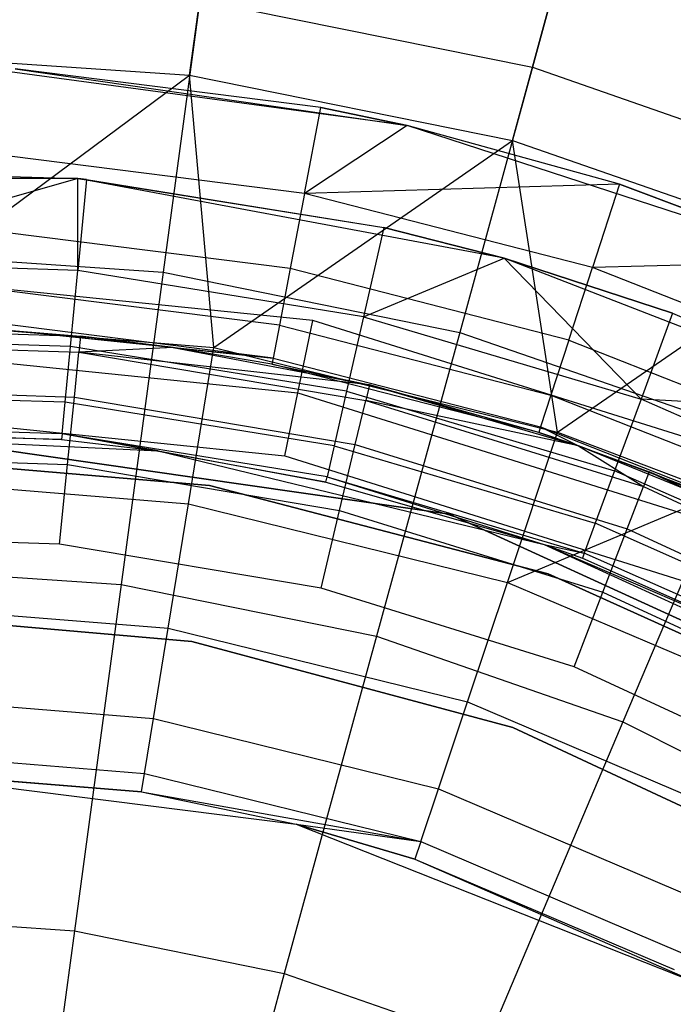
# Model space of a CAD drawing. Extents: x 5.4 to 34.8, y -14.7 to 14.7.
# Tile 157 of 251: x 20.274 to 20.9, y 1.45 to 2.392. Entities that reach past the tile are written whole.
import ezdxf

# ---------------------------------------------------------------- set-up
doc = ezdxf.new("R2010")
doc.units = 0
doc.header["$LTSCALE"] = 2.54
doc.layers.get('0').update_dxf_attribs({"color": 13, "linetype": 'CONTINUOUS'})

# ---------------------------------------------------------------- blocks, each defined once
blk = doc.blocks.new('BOHO_S_PM_7777_STL')
at = {"color": 0}
for p, q in [((20.82278, 2.5585, 15.27371), (20.76481, 2.34688, 14.94092)), ((20.82278, 2.5585, 15.27371), (20.76481, 2.34688, 14.94092)), ((20.43657, 2.33952, 18.92736), (20.46542, 2.55406, 18.53365)), ((20.43657, 2.33952, 18.92736), (20.46542, 2.55406, 18.53365)), ((20.74559, 2.27671, 18.92736), (20.80278, 2.48549, 18.53365)), ((20.74559, 2.27671, 18.92736), (20.80278, 2.48549, 18.53365)), ((20.44626, 2.41162, 14.94092), (20.41121, 2.15093, 14.64142)), ((20.44626, 2.41162, 14.94092), (20.41121, 2.15093, 14.64142)), ((20.44626, 2.41162, 14.94092), (20.76481, 2.34688, 14.94092)), ((20.44626, 2.41162, 14.94092), (20.76481, 2.34688, 14.94092)), ((20.12193, 2.36059, 18.92736), (20.43657, 2.33952, 18.92736)), ((20.12193, 2.36059, 18.92736), (20.43657, 2.33952, 18.92736)), ((20.64486, 2.29108, 21.65593), (20.22737, 2.34763, 21.65593)), ((20.64486, 2.29108, 21.65593), (20.22737, 2.34763, 21.65593)), ((20.76481, 2.34688, 14.94092), (20.69532, 2.09318, 14.64142)), ((20.76481, 2.34688, 14.94092), (20.69532, 2.09318, 14.64142)), ((20.76481, 2.34688, 14.94092), (21.07188, 2.24025, 14.94092)), ((20.76481, 2.34688, 14.94092), (21.07188, 2.24025, 14.94092)), ((20.12193, 2.10602, 19.29758), (20.43657, 2.33952, 18.92736)), ((20.12193, 2.10602, 19.29758), (20.43657, 2.33952, 18.92736)), ((20.56228, 2.30837, 21.75593), (20.26949, 2.34536, 21.75593)), ((20.26949, 2.34536, 21.75593), (20.64486, 2.29108, 21.65593)), ((20.26949, 2.34536, 21.75593), (20.64486, 2.29108, 21.65593)), ((20.56228, 2.30837, 21.75593), (20.26949, 2.34536, 21.75593)), ((20.43657, 2.33952, 18.92736), (20.74559, 2.27671, 18.92736)), ((20.45976, 2.07875, 19.29758), (20.43657, 2.33952, 18.92736)), ((20.45976, 2.07875, 19.29758), (20.43657, 2.33952, 18.92736)), ((20.43657, 2.33952, 18.92736), (20.74559, 2.27671, 18.92736)), ((20.54659, 2.2261, 21.77711), (20.56228, 2.30837, 21.75593)), ((20.54659, 2.2261, 21.77711), (20.56228, 2.30837, 21.75593)), ((20.64486, 2.29108, 21.75593), (20.56228, 2.30837, 21.75593)), ((20.56228, 2.30837, 21.75593), (20.64486, 2.29108, 21.65593)), ((20.64486, 2.29108, 21.75593), (20.56228, 2.30837, 21.75593)), ((20.56228, 2.30837, 21.75593), (20.64486, 2.29108, 21.65593)), ((20.64486, 2.29108, 21.75593), (20.54659, 2.2261, 21.77711)), ((20.64486, 2.29108, 21.75593), (20.54659, 2.2261, 21.77711)), ((20.84812, 2.23498, 21.75593), (20.64486, 2.29108, 21.75593)), ((20.64486, 2.29108, 21.75593), (20.64486, 2.29108, 21.65593)), ((20.64486, 2.29108, 21.75593), (20.64486, 2.29108, 21.65593)), ((20.84812, 2.23498, 21.75593), (20.64486, 2.29108, 21.75593)), ((20.84812, 2.23498, 21.75593), (20.64486, 2.29108, 21.65593)), ((20.84812, 2.23498, 21.75593), (20.64486, 2.29108, 21.65593)), ((21.04554, 2.16089, 21.65593), (20.64486, 2.29108, 21.65593)), ((21.04554, 2.16089, 21.65593), (20.64486, 2.29108, 21.65593)), ((20.45976, 2.07875, 19.29758), (20.74559, 2.27671, 18.92736)), ((20.45976, 2.07875, 19.29758), (20.74559, 2.27671, 18.92736)), ((20.74559, 2.27671, 18.92736), (21.04348, 2.17327, 18.92736)), ((20.78884, 1.99764, 19.29758), (20.74559, 2.27671, 18.92736)), ((20.78884, 1.99764, 19.29758), (20.74559, 2.27671, 18.92736)), ((20.74559, 2.27671, 18.92736), (21.04348, 2.17327, 18.92736)), ((20.54659, 2.2261, 21.77711), (20.26423, 2.26177, 21.77711)), ((20.54659, 2.2261, 21.77711), (20.26423, 2.26177, 21.77711)), ((20.04982, 2.24884, 21.67617), (20.32954, 2.2404, 21.67617)), ((20.04982, 2.24884, 21.67617), (20.32954, 2.2404, 21.67617)), ((20.04982, 2.24884, 21.67617), (20.32954, 2.2404, 21.65593)), ((20.04982, 2.24884, 21.67617), (20.32954, 2.2404, 21.65593)), ((20.32954, 2.2404, 21.65593), (19.91433, 2.2404, 21.65593)), ((20.32954, 2.2404, 21.65593), (19.91433, 2.2404, 21.65593)), ((20.32954, 2.2404, 21.67617), (20.05262, 2.16129, 21.72064)), ((20.32954, 2.2404, 21.67617), (20.05262, 2.16129, 21.72064)), ((20.73768, 2.16411, 21.65593), (20.32954, 2.2404, 21.65593)), ((20.32954, 2.2404, 21.67617), (20.33799, 2.2396, 21.67617)), ((20.32957, 2.15241, 21.72064), (20.32954, 2.2404, 21.67617)), ((20.32957, 2.15241, 21.72064), (20.32954, 2.2404, 21.67617)), ((20.33799, 2.2396, 21.67617), (20.32954, 2.2404, 21.65593)), ((20.32954, 2.2404, 21.65593), (20.62261, 2.19359, 21.67617)), ((20.32954, 2.2404, 21.65593), (20.62261, 2.19359, 21.67617)), ((20.73768, 2.16411, 21.65593), (20.32954, 2.2404, 21.65593)), ((20.32954, 2.2404, 21.67617), (20.33799, 2.2396, 21.67617)), ((20.32954, 2.2404, 21.67617), (20.32954, 2.2404, 21.65593)), ((20.33799, 2.2396, 21.67617), (20.32954, 2.2404, 21.65593)), ((20.32954, 2.2404, 21.67617), (20.32954, 2.2404, 21.65593)), ((20.33799, 2.2396, 21.67617), (20.32957, 2.15241, 21.72064)), ((20.33799, 2.2396, 21.67617), (20.32957, 2.15241, 21.72064)), ((20.33799, 2.2396, 21.67617), (20.62261, 2.19359, 21.67617)), ((20.33799, 2.2396, 21.67617), (20.62261, 2.19359, 21.67617)), ((20.84812, 2.23498, 21.75593), (20.54659, 2.2261, 21.77711)), ((20.84812, 2.23498, 21.75593), (20.54659, 2.2261, 21.77711)), ((20.84812, 2.23498, 21.75593), (20.82224, 2.15533, 21.77711)), ((20.84812, 2.23498, 21.75593), (20.82224, 2.15533, 21.77711)), ((21.04554, 2.16089, 21.75593), (20.84812, 2.23498, 21.75593)), ((20.84812, 2.23498, 21.75593), (21.04554, 2.16089, 21.65593)), ((21.04554, 2.16089, 21.75593), (20.84812, 2.23498, 21.75593)), ((20.84812, 2.23498, 21.75593), (21.04554, 2.16089, 21.65593)), ((20.54659, 2.2261, 21.77711), (20.53289, 2.15429, 21.82314)), ((20.54659, 2.2261, 21.77711), (20.53289, 2.15429, 21.82314)), ((20.82224, 2.15533, 21.77711), (20.54659, 2.2261, 21.77711)), ((20.82224, 2.15533, 21.77711), (20.54659, 2.2261, 21.77711)), ((20.53289, 2.15429, 21.82314), (20.25964, 2.18881, 21.82314)), ((20.53289, 2.15429, 21.82314), (20.25964, 2.18881, 21.82314)), ((20.62261, 2.19359, 21.67617), (20.60311, 2.10818, 21.72064)), ((20.62261, 2.19359, 21.67617), (20.60311, 2.10818, 21.72064)), ((20.62261, 2.19359, 21.67617), (20.73768, 2.16411, 21.67617)), ((20.73768, 2.16411, 21.65593), (20.62261, 2.19359, 21.67617)), ((20.73768, 2.16411, 21.65593), (20.62261, 2.19359, 21.67617)), ((20.62261, 2.19359, 21.67617), (20.73768, 2.16411, 21.67617)), ((20.12193, 2.1703, 14.64142), (20.41121, 2.15093, 14.64142)), ((20.12193, 2.1703, 14.64142), (20.41121, 2.15093, 14.64142)), ((20.78884, 1.99764, 19.29758), (21.04348, 2.17327, 18.92736)), ((20.78884, 1.99764, 19.29758), (21.04348, 2.17327, 18.92736)), ((20.32957, 2.15241, 21.72064), (20.05262, 2.16129, 21.72064)), ((20.32957, 2.15241, 21.72064), (20.05262, 2.16129, 21.72064)), ((20.60311, 2.10818, 21.72064), (20.73768, 2.16411, 21.67617)), ((20.60311, 2.10818, 21.72064), (20.73768, 2.16411, 21.67617)), ((21.12484, 2.01412, 21.65593), (20.73768, 2.16411, 21.65593)), ((20.73768, 2.16411, 21.67617), (20.89901, 2.11155, 21.67617)), ((20.86875, 2.02934, 21.72064), (20.73768, 2.16411, 21.67617)), ((20.86875, 2.02934, 21.72064), (20.73768, 2.16411, 21.67617)), ((20.89901, 2.11155, 21.67617), (20.73768, 2.16411, 21.65593)), ((21.12484, 2.01412, 21.65593), (20.73768, 2.16411, 21.65593)), ((20.73768, 2.16411, 21.65593), (20.73768, 2.16411, 21.67617)), ((20.73768, 2.16411, 21.65593), (20.73768, 2.16411, 21.67617)), ((20.89901, 2.11155, 21.67617), (20.73768, 2.16411, 21.65593)), ((20.73768, 2.16411, 21.67617), (20.89901, 2.11155, 21.67617)), ((21.04554, 2.16089, 21.75593), (20.82224, 2.15533, 21.77711)), ((21.04554, 2.16089, 21.75593), (20.82224, 2.15533, 21.77711)), ((20.32255, 2.07965, 21.78628), (20.32957, 2.15241, 21.72064)), ((20.32255, 2.07965, 21.78628), (20.32957, 2.15241, 21.72064)), ((20.60311, 2.10818, 21.72064), (20.32957, 2.15241, 21.72064)), ((20.60311, 2.10818, 21.72064), (20.32957, 2.15241, 21.72064)), ((20.41121, 2.15093, 14.64142), (20.371, 1.85195, 14.38088)), ((20.41121, 2.15093, 14.64142), (20.371, 1.85195, 14.38088)), ((20.41121, 2.15093, 14.64142), (20.69532, 2.09318, 14.64142)), ((20.41121, 2.15093, 14.64142), (20.69532, 2.09318, 14.64142)), ((20.53289, 2.15429, 21.82314), (20.52252, 2.09996, 21.88951)), ((20.53289, 2.15429, 21.82314), (20.52252, 2.09996, 21.88951)), ((20.79965, 2.08579, 21.82314), (20.53289, 2.15429, 21.82314)), ((20.79965, 2.08579, 21.82314), (20.53289, 2.15429, 21.82314)), ((20.79965, 2.08579, 21.82314), (20.82224, 2.15533, 21.77711)), ((20.79965, 2.08579, 21.82314), (20.82224, 2.15533, 21.77711)), ((21.08685, 2.05056, 21.77711), (20.82224, 2.15533, 21.77711)), ((21.08685, 2.05056, 21.77711), (20.82224, 2.15533, 21.77711)), ((20.55444, 2.10459, 21.22941), (20.12193, 2.14857, 21.22941)), ((20.55444, 2.10459, 21.22941), (20.12193, 2.14857, 21.22941)), ((20.52252, 2.09996, 21.88951), (20.25617, 2.13361, 21.88951)), ((20.52252, 2.09996, 21.88951), (20.25617, 2.13361, 21.88951)), ((20.89901, 2.11155, 21.67617), (20.86875, 2.02934, 21.72064)), ((20.89901, 2.11155, 21.67617), (20.86875, 2.02934, 21.72064)), ((20.89901, 2.11155, 21.67617), (21.12484, 2.01412, 21.67617)), ((20.89901, 2.11155, 21.67617), (21.12484, 2.01412, 21.67617)), ((20.89901, 2.11155, 21.67617), (21.12484, 2.01412, 21.65593)), ((20.89901, 2.11155, 21.67617), (21.12484, 2.01412, 21.65593)), ((20.12193, 2.10602, 19.29758), (20.45976, 2.07875, 19.29758)), ((20.12193, 2.10602, 19.29758), (20.45976, 2.07875, 19.29758)), ((20.5402, 2.03533, 21.21649), (20.55444, 2.10459, 21.22941)), ((20.5402, 2.03533, 21.21649), (20.55444, 2.10459, 21.22941)), ((20.96924, 1.97445, 21.22941), (20.55444, 2.10459, 21.22941)), ((20.96924, 1.97445, 21.22941), (20.55444, 2.10459, 21.22941)), ((20.60311, 2.10818, 21.72064), (20.58685, 2.03692, 21.78628)), ((20.60311, 2.10818, 21.72064), (20.58685, 2.03692, 21.78628)), ((20.60311, 2.10818, 21.72064), (20.86875, 2.02934, 21.72064)), ((20.60311, 2.10818, 21.72064), (20.86875, 2.02934, 21.72064)), ((20.05176, 2.09883, 26.05593), (20.33214, 2.08945, 26.05593)), ((20.05176, 2.09883, 26.05593), (20.33214, 2.08945, 26.05593)), ((20.42079, 2.07862, 22.05593), (20.25379, 2.09586, 22.05593)), ((20.25379, 2.09586, 22.05593), (20.33214, 2.08945, 26.05593)), ((20.25379, 2.09586, 22.05593), (20.33214, 2.08945, 26.05593)), ((20.42079, 2.07862, 22.05593), (20.25379, 2.09586, 22.05593)), ((20.51651, 2.06844, 21.96973), (20.25379, 2.09586, 22.05593)), ((20.51651, 2.06844, 21.96973), (20.25379, 2.09586, 22.05593)), ((20.51651, 2.06844, 21.96973), (20.25415, 2.10158, 21.96973)), ((20.51651, 2.06844, 21.96973), (20.25415, 2.10158, 21.96973)), ((20.52252, 2.09996, 21.88951), (20.51651, 2.06844, 21.96973)), ((20.52252, 2.09996, 21.88951), (20.51651, 2.06844, 21.96973)), ((20.52252, 2.09996, 21.88951), (20.78256, 2.03319, 21.88951)), ((20.52252, 2.09996, 21.88951), (20.78256, 2.03319, 21.88951)), ((20.69532, 2.09318, 14.64142), (20.61561, 1.80223, 14.38088)), ((20.69532, 2.09318, 14.64142), (20.61561, 1.80223, 14.38088)), ((20.69532, 2.09318, 14.64142), (20.96919, 1.99808, 14.64142)), ((20.69532, 2.09318, 14.64142), (20.96919, 1.99808, 14.64142)), ((20.05227, 2.08361, 26.13246), (20.33061, 2.07431, 26.13246)), ((20.05227, 2.08361, 26.13246), (20.33061, 2.07431, 26.13246)), ((20.32255, 2.07965, 21.78628), (20.05497, 2.08823, 21.78628)), ((20.32255, 2.07965, 21.78628), (20.05497, 2.08823, 21.78628)), ((20.33214, 2.08945, 26.05593), (20.33061, 2.07431, 26.13246)), ((20.33214, 2.08945, 26.05593), (20.33061, 2.07431, 26.13246)), ((20.42079, 2.07862, 22.05593), (20.33214, 2.08945, 26.05593)), ((20.33214, 2.08945, 26.05593), (20.42079, 2.07862, 26.05593)), ((20.42079, 2.07862, 22.05593), (20.33214, 2.08945, 26.05593)), ((20.33214, 2.08945, 26.05593), (20.42079, 2.07862, 26.05593)), ((20.79965, 2.08579, 21.82314), (20.78256, 2.03319, 21.88951)), ((20.79965, 2.08579, 21.82314), (20.78256, 2.03319, 21.88951)), ((20.79965, 2.08579, 21.82314), (21.05573, 1.98441, 21.82314)), ((20.79965, 2.08579, 21.82314), (21.05573, 1.98441, 21.82314)), ((20.12193, 2.07786, 21.21649), (20.5402, 2.03533, 21.21649)), ((20.12193, 2.07786, 21.21649), (20.5402, 2.03533, 21.21649)), ((20.31741, 2.02629, 21.86861), (20.32255, 2.07965, 21.78628)), ((20.31741, 2.02629, 21.86861), (20.32255, 2.07965, 21.78628)), ((20.58685, 2.03692, 21.78628), (20.32255, 2.07965, 21.78628)), ((20.58685, 2.03692, 21.78628), (20.32255, 2.07965, 21.78628)), ((20.32627, 2.03117, 26.19735), (20.33061, 2.07431, 26.13246)), ((20.32627, 2.03117, 26.19735), (20.33061, 2.07431, 26.13246)), ((20.42079, 2.07862, 26.05593), (20.33061, 2.07431, 26.13246)), ((20.42079, 2.07862, 26.05593), (20.33061, 2.07431, 26.13246)), ((20.60876, 2.04279, 26.05593), (20.33061, 2.07431, 26.13246)), ((20.33061, 2.07431, 26.13246), (20.60523, 2.02798, 26.13246)), ((20.60876, 2.04279, 26.05593), (20.33061, 2.07431, 26.13246)), ((20.33061, 2.07431, 26.13246), (20.60523, 2.02798, 26.13246)), ((20.51543, 2.0628, 22.05593), (20.42079, 2.07862, 26.05593)), ((20.42079, 2.07862, 26.05593), (20.60876, 2.04279, 26.05593)), ((20.51543, 2.0628, 22.05593), (20.42079, 2.07862, 26.05593)), ((20.51543, 2.0628, 22.05593), (20.42079, 2.07862, 22.05593)), ((20.42079, 2.07862, 22.05593), (20.42079, 2.07862, 26.05593)), ((20.42079, 2.07862, 22.05593), (20.42079, 2.07862, 26.05593)), ((20.42079, 2.07862, 22.05593), (20.51651, 2.06844, 21.96973)), ((20.42079, 2.07862, 22.05593), (20.51651, 2.06844, 21.96973)), ((20.51543, 2.0628, 22.05593), (20.42079, 2.07862, 22.05593)), ((20.42079, 2.07862, 26.05593), (20.60876, 2.04279, 26.05593)), ((20.43544, 1.92911, 19.52549), (20.45976, 2.07875, 19.29758)), ((20.43544, 1.92911, 19.52549), (20.45976, 2.07875, 19.29758)), ((20.45976, 2.07875, 19.29758), (20.78884, 1.99764, 19.29758)), ((20.45976, 2.07875, 19.29758), (20.78884, 1.99764, 19.29758)), ((20.51651, 2.06844, 21.96973), (20.51543, 2.0628, 22.05593)), ((20.51651, 2.06844, 21.96973), (20.51543, 2.0628, 22.05593)), ((20.51651, 2.06844, 21.96973), (20.77264, 2.00267, 21.96973)), ((20.51651, 2.06844, 21.96973), (20.77264, 2.00267, 21.96973)), ((20.77087, 1.99722, 22.05593), (20.51543, 2.0628, 22.05593)), ((20.51543, 2.0628, 22.05593), (20.60876, 2.04279, 26.05593)), ((20.51543, 2.0628, 22.05593), (20.60876, 2.04279, 26.05593)), ((20.77087, 1.99722, 22.05593), (20.51543, 2.0628, 22.05593)), ((20.05372, 2.04028, 26.19735), (20.32627, 2.03117, 26.19735)), ((20.05372, 2.04028, 26.19735), (20.32627, 2.03117, 26.19735)), ((20.58685, 2.03692, 21.78628), (20.57492, 1.98465, 21.86861)), ((20.58685, 2.03692, 21.78628), (20.57492, 1.98465, 21.86861)), ((20.58685, 2.03692, 21.78628), (20.8435, 1.96074, 21.78628)), ((20.58685, 2.03692, 21.78628), (20.8435, 1.96074, 21.78628)), ((20.60876, 2.04279, 26.05593), (20.60523, 2.02798, 26.13246)), ((20.60876, 2.04279, 26.05593), (20.60523, 2.02798, 26.13246)), ((20.77087, 1.99722, 22.05593), (20.60876, 2.04279, 26.05593)), ((20.60876, 2.04279, 26.05593), (20.80878, 1.9845, 26.05593)), ((20.77087, 1.99722, 22.05593), (20.60876, 2.04279, 26.05593)), ((20.60876, 2.04279, 26.05593), (20.80878, 1.9845, 26.05593)), ((20.31741, 2.02629, 21.86861), (20.05669, 2.03465, 21.86861)), ((20.31741, 2.02629, 21.86861), (20.05669, 2.03465, 21.86861)), ((20.31978, 1.96661, 26.2407), (20.32627, 2.03117, 26.19735)), ((20.31978, 1.96661, 26.2407), (20.32627, 2.03117, 26.19735)), ((20.32627, 2.03117, 26.19735), (20.59518, 1.98581, 26.19735)), ((20.32627, 2.03117, 26.19735), (20.59518, 1.98581, 26.19735)), ((20.52781, 1.97501, 21.17941), (20.5402, 2.03533, 21.21649)), ((20.52781, 1.97501, 21.17941), (20.5402, 2.03533, 21.21649)), ((20.5402, 2.03533, 21.21649), (20.94135, 1.90947, 21.21649)), ((20.5402, 2.03533, 21.21649), (20.94135, 1.90947, 21.21649)), ((20.59518, 1.98581, 26.19735), (20.60523, 2.02798, 26.13246)), ((20.59518, 1.98581, 26.19735), (20.60523, 2.02798, 26.13246)), ((20.80878, 1.9845, 26.05593), (20.60523, 2.02798, 26.13246)), ((20.60523, 2.02798, 26.13246), (20.87122, 1.94547, 26.13246)), ((20.80878, 1.9845, 26.05593), (20.60523, 2.02798, 26.13246)), ((20.60523, 2.02798, 26.13246), (20.87122, 1.94547, 26.13246)), ((20.78256, 2.03319, 21.88951), (20.77264, 2.00267, 21.96973)), ((20.78256, 2.03319, 21.88951), (20.77264, 2.00267, 21.96973)), ((20.78256, 2.03319, 21.88951), (21.03217, 1.93436, 21.88951)), ((20.78256, 2.03319, 21.88951), (21.03217, 1.93436, 21.88951)), ((20.86875, 2.02934, 21.72064), (20.8435, 1.96074, 21.78628)), ((20.86875, 2.02934, 21.72064), (20.8435, 1.96074, 21.78628)), ((21.12484, 2.01412, 21.67617), (20.86875, 2.02934, 21.72064)), ((21.12484, 2.01412, 21.67617), (20.86875, 2.02934, 21.72064)), ((21.12213, 1.91718, 21.72064), (20.86875, 2.02934, 21.72064)), ((21.12213, 1.91718, 21.72064), (20.86875, 2.02934, 21.72064)), ((20.31448, 1.99597, 21.96201), (20.31741, 2.02629, 21.86861)), ((20.31448, 1.99597, 21.96201), (20.31741, 2.02629, 21.86861)), ((20.57492, 1.98465, 21.86861), (20.31741, 2.02629, 21.86861)), ((20.57492, 1.98465, 21.86861), (20.31741, 2.02629, 21.86861)), ((20.12193, 2.01628, 21.17941), (20.52781, 1.97501, 21.17941)), ((20.12193, 2.01628, 21.17941), (20.52781, 1.97501, 21.17941)), ((20.31448, 1.99597, 21.96201), (20.05766, 2.0042, 21.96201)), ((20.31448, 1.99597, 21.96201), (20.05766, 2.0042, 21.96201)), ((20.05783, 1.99897, 22.06011), (20.31398, 1.99076, 22.06011)), ((20.05783, 1.99897, 22.06011), (20.31398, 1.99076, 22.06011)), ((20.12193, 2, 21.42627), (20.6854, 1.91899, 21.42627)), ((20.6854, 1.91899, 21.17941), (20.12193, 2, 21.17941)), ((20.12193, 2, 21.42627), (20.6854, 1.91899, 21.42627)), ((20.6854, 1.91899, 21.17941), (20.12193, 2, 21.17941)), ((20.77264, 2.00267, 21.96973), (20.77087, 1.99722, 22.05593)), ((20.77264, 2.00267, 21.96973), (20.77087, 1.99722, 22.05593)), ((20.77264, 2.00267, 21.96973), (21.01851, 1.90533, 21.96973)), ((20.77264, 2.00267, 21.96973), (21.01851, 1.90533, 21.96973)), ((20.77264, 2.00267, 21.96973), (20.80878, 1.9845, 22.05593)), ((20.77264, 2.00267, 21.96973), (20.80878, 1.9845, 22.05593)), ((20.02677, 1.99773, 26.15593), (20.40656, 1.97964, 26.15593)), ((20.31398, 1.99076, 22.06011), (20.02677, 1.99773, 26.15593)), ((20.31398, 1.99076, 22.06011), (20.02677, 1.99773, 26.15593)), ((20.02677, 1.99773, 26.15593), (20.40656, 1.97964, 26.15593)), ((20.31448, 1.99597, 21.96201), (20.31398, 1.99076, 22.06011)), ((20.31448, 1.99597, 21.96201), (20.31398, 1.99076, 22.06011)), ((20.31398, 1.99076, 22.06011), (20.40656, 1.97964, 26.15593)), ((20.31398, 1.99076, 22.06011), (20.40656, 1.97964, 26.15593)), ((20.31398, 1.99076, 22.06011), (20.40656, 1.97964, 22.06011)), ((20.31398, 1.99076, 22.06011), (20.40656, 1.97964, 22.06011)), ((20.56814, 1.95496, 21.96201), (20.31448, 1.99597, 21.96201)), ((20.56698, 1.94986, 22.06011), (20.31448, 1.99597, 21.96201)), ((20.56814, 1.95496, 21.96201), (20.31448, 1.99597, 21.96201)), ((20.56698, 1.94986, 22.06011), (20.31448, 1.99597, 21.96201)), ((20.40656, 1.97964, 22.06011), (20.31448, 1.99597, 21.96201)), ((20.40656, 1.97964, 22.06011), (20.31448, 1.99597, 21.96201)), ((20.74083, 1.85384, 19.52549), (20.78884, 1.99764, 19.29758)), ((20.74083, 1.85384, 19.52549), (20.78884, 1.99764, 19.29758)), ((20.80878, 1.9845, 22.05593), (20.77087, 1.99722, 22.05593)), ((20.77087, 1.99722, 22.05593), (20.80878, 1.9845, 26.05593)), ((20.77087, 1.99722, 22.05593), (20.80878, 1.9845, 26.05593)), ((20.80878, 1.9845, 22.05593), (20.77087, 1.99722, 22.05593)), ((20.78884, 1.99764, 19.29758), (20.9441, 1.93891, 19.29758)), ((20.78884, 1.99764, 19.29758), (20.9441, 1.93891, 19.29758)), ((20.96919, 1.99808, 14.64142), (20.85142, 1.72035, 14.38088)), ((20.96919, 1.99808, 14.64142), (20.85142, 1.72035, 14.38088)), ((20.40656, 1.97964, 26.15593), (20.77607, 1.89, 26.15593)), ((20.40656, 1.97964, 26.15593), (20.56698, 1.94986, 22.06011)), ((20.40656, 1.97964, 26.15593), (20.77607, 1.89, 26.15593)), ((20.40656, 1.97964, 22.06011), (20.40656, 1.97964, 26.15593)), ((20.40656, 1.97964, 22.06011), (20.40656, 1.97964, 26.15593)), ((20.40656, 1.97964, 22.06011), (20.56698, 1.94986, 22.06011)), ((20.40656, 1.97964, 26.15593), (20.56698, 1.94986, 22.06011)), ((20.40656, 1.97964, 22.06011), (20.56698, 1.94986, 22.06011)), ((20.57492, 1.98465, 21.86861), (20.56814, 1.95496, 21.96201)), ((20.57492, 1.98465, 21.86861), (20.56814, 1.95496, 21.96201)), ((20.57492, 1.98465, 21.86861), (20.82499, 1.91043, 21.86861)), ((20.57492, 1.98465, 21.86861), (20.82499, 1.91043, 21.86861)), ((20.58013, 1.92269, 26.2407), (20.59518, 1.98581, 26.19735)), ((20.58013, 1.92269, 26.2407), (20.59518, 1.98581, 26.19735)), ((20.59518, 1.98581, 26.19735), (20.85564, 1.90501, 26.19735)), ((20.59518, 1.98581, 26.19735), (20.85564, 1.90501, 26.19735)), ((21.01607, 1.90014, 22.05593), (20.80878, 1.9845, 22.05593)), ((20.80878, 1.9845, 22.05593), (20.87669, 1.95968, 26.05593)), ((20.80878, 1.9845, 22.05593), (20.87669, 1.95968, 26.05593)), ((20.80878, 1.9845, 22.05593), (20.80878, 1.9845, 26.05593)), ((20.80878, 1.9845, 26.05593), (20.87669, 1.95968, 26.05593)), ((20.80878, 1.9845, 22.05593), (20.80878, 1.9845, 26.05593)), ((21.01851, 1.90533, 21.96973), (20.80878, 1.9845, 22.05593)), ((21.01607, 1.90014, 22.05593), (20.80878, 1.9845, 22.05593)), ((21.01851, 1.90533, 21.96973), (20.80878, 1.9845, 22.05593)), ((20.80878, 1.9845, 26.05593), (20.87669, 1.95968, 26.05593)), ((20.80878, 1.9845, 26.05593), (20.87122, 1.94547, 26.13246)), ((20.80878, 1.9845, 26.05593), (20.87122, 1.94547, 26.13246)), ((20.05589, 1.97543, 26.2407), (20.31978, 1.96661, 26.2407)), ((20.05589, 1.97543, 26.2407), (20.31978, 1.96661, 26.2407)), ((20.45571, 1.94659, 22.49016), (20.12193, 1.975, 22.49016)), ((20.12193, 1.975, 20.29016), (20.45571, 1.94659, 20.29016)), ((20.45571, 1.94659, 22.49016), (20.12193, 1.975, 22.49016)), ((20.12193, 1.975, 20.29016), (20.45571, 1.94659, 20.29016)), ((20.52781, 1.97501, 21.17941), (20.91707, 1.85288, 21.17941)), ((20.52781, 1.97501, 21.17941), (20.91707, 1.85288, 21.17941)), ((20.31212, 1.89046, 26.25593), (20.31978, 1.96661, 26.2407)), ((20.31212, 1.89046, 26.25593), (20.31978, 1.96661, 26.2407)), ((20.31978, 1.96661, 26.2407), (20.58013, 1.92269, 26.2407)), ((20.31978, 1.96661, 26.2407), (20.58013, 1.92269, 26.2407)), ((20.8435, 1.96074, 21.78628), (20.82499, 1.91043, 21.86861)), ((20.8435, 1.96074, 21.78628), (20.82499, 1.91043, 21.86861)), ((21.08831, 1.85237, 21.78628), (20.8435, 1.96074, 21.78628)), ((21.08831, 1.85237, 21.78628), (20.8435, 1.96074, 21.78628)), ((20.12193, 1.95442, 19.52549), (20.43544, 1.92911, 19.52549)), ((20.12193, 1.95442, 19.52549), (20.43544, 1.92911, 19.52549)), ((20.56698, 1.94986, 22.06011), (20.56814, 1.95496, 21.96201)), ((20.56698, 1.94986, 22.06011), (20.56814, 1.95496, 21.96201)), ((20.56814, 1.95496, 21.96201), (20.77607, 1.89, 22.06011)), ((20.56814, 1.95496, 21.96201), (20.77607, 1.89, 22.06011)), ((20.56814, 1.95496, 21.96201), (20.81447, 1.88185, 21.96201)), ((20.56814, 1.95496, 21.96201), (20.81447, 1.88185, 21.96201)), ((20.87669, 1.95968, 26.05593), (20.87122, 1.94547, 26.13246)), ((20.87669, 1.95968, 26.05593), (20.87122, 1.94547, 26.13246)), ((21.01607, 1.90014, 22.05593), (20.87669, 1.95968, 26.05593)), ((20.87669, 1.95968, 26.05593), (21.13116, 1.84159, 26.05593)), ((21.01607, 1.90014, 22.05593), (20.87669, 1.95968, 26.05593)), ((20.87669, 1.95968, 26.05593), (21.13116, 1.84159, 26.05593)), ((20.77988, 1.86218, 22.49016), (20.45571, 1.94659, 22.49016)), ((20.45571, 1.94659, 20.29016), (20.77988, 1.86218, 20.29016)), ((20.45571, 1.94659, 22.49016), (20.45571, 1.94659, 20.29016)), ((20.77988, 1.86218, 22.49016), (20.45571, 1.94659, 22.49016)), ((20.45571, 1.94659, 20.29016), (20.77988, 1.86218, 20.29016)), ((20.45571, 1.94659, 22.49016), (20.45571, 1.94659, 20.29016)), ((20.56698, 1.94986, 22.06011), (20.77607, 1.89, 26.15593)), ((20.56698, 1.94986, 22.06011), (20.77607, 1.89, 26.15593)), ((20.56698, 1.94986, 22.06011), (20.77607, 1.89, 22.06011)), ((20.56698, 1.94986, 22.06011), (20.77607, 1.89, 22.06011)), ((20.85564, 1.90501, 26.19735), (20.87122, 1.94547, 26.13246)), ((20.85564, 1.90501, 26.19735), (20.87122, 1.94547, 26.13246)), ((20.87122, 1.94547, 26.13246), (21.12384, 1.82824, 26.13246)), ((20.87122, 1.94547, 26.13246), (21.12384, 1.82824, 26.13246)), ((20.74083, 1.85384, 19.52549), (20.9441, 1.93891, 19.29758)), ((20.74083, 1.85384, 19.52549), (20.9441, 1.93891, 19.29758)), ((20.41609, 1.81, 19.77119), (20.43544, 1.92911, 19.52549)), ((20.41609, 1.81, 19.77119), (20.43544, 1.92911, 19.52549)), ((20.43544, 1.92911, 19.52549), (20.74083, 1.85384, 19.52549)), ((20.43544, 1.92911, 19.52549), (20.74083, 1.85384, 19.52549)), ((20.56239, 1.84824, 26.25593), (20.58013, 1.92269, 26.2407)), ((20.56239, 1.84824, 26.25593), (20.58013, 1.92269, 26.2407)), ((20.58013, 1.92269, 26.2407), (20.83232, 1.84447, 26.2407)), ((20.58013, 1.92269, 26.2407), (20.83232, 1.84447, 26.2407)), ((20.6854, 1.91899, 21.42627), (21.20322, 1.68251, 21.42627)), ((21.20322, 1.68251, 21.17941), (20.6854, 1.91899, 21.17941)), ((20.6854, 1.91899, 21.42627), (21.20322, 1.68251, 21.42627)), ((20.6854, 1.91899, 21.42627), (20.6854, 1.91899, 21.17941)), ((21.20322, 1.68251, 21.17941), (20.6854, 1.91899, 21.17941)), ((20.6854, 1.91899, 21.42627), (20.6854, 1.91899, 21.17941)), ((20.82499, 1.91043, 21.86861), (20.81447, 1.88185, 21.96201)), ((20.82499, 1.91043, 21.86861), (20.81447, 1.88185, 21.96201)), ((21.06352, 1.80484, 21.86861), (20.82499, 1.91043, 21.86861)), ((21.06352, 1.80484, 21.86861), (20.82499, 1.91043, 21.86861)), ((20.83232, 1.84447, 26.2407), (20.85564, 1.90501, 26.19735)), ((20.83232, 1.84447, 26.2407), (20.85564, 1.90501, 26.19735)), ((20.85564, 1.90501, 26.19735), (21.103, 1.79022, 26.19735)), ((20.85564, 1.90501, 26.19735), (21.103, 1.79022, 26.19735)), ((20.31212, 1.89046, 26.25593), (20.05845, 1.89894, 26.25593)), ((20.31212, 1.89046, 26.25593), (20.05845, 1.89894, 26.25593)), ((20.56239, 1.84824, 26.25593), (20.31212, 1.89046, 26.25593)), ((20.56239, 1.84824, 26.25593), (20.31212, 1.89046, 26.25593)), ((20.77607, 1.89, 26.15593), (21.12193, 1.73205, 26.15593)), ((20.77607, 1.89, 26.15593), (21.12193, 1.73205, 26.15593)), ((20.77607, 1.89, 26.15593), (21.04701, 1.7732, 22.06011)), ((20.77607, 1.89, 26.15593), (21.04701, 1.7732, 22.06011)), ((20.77607, 1.89, 26.15593), (20.81266, 1.87694, 22.06011)), ((20.77607, 1.89, 22.06011), (20.77607, 1.89, 26.15593)), ((20.77607, 1.89, 22.06011), (20.77607, 1.89, 26.15593)), ((20.77607, 1.89, 22.06011), (20.81266, 1.87694, 22.06011)), ((20.77607, 1.89, 26.15593), (20.81266, 1.87694, 22.06011)), ((20.77607, 1.89, 22.06011), (20.81266, 1.87694, 22.06011)), ((20.77607, 1.89, 22.06011), (20.81447, 1.88185, 21.96201)), ((20.77607, 1.89, 22.06011), (20.81447, 1.88185, 21.96201)), ((20.81447, 1.88185, 21.96201), (20.81266, 1.87694, 22.06011)), ((20.81447, 1.88185, 21.96201), (20.81266, 1.87694, 22.06011)), ((20.81266, 1.87694, 22.06011), (21.04701, 1.7732, 22.06011)), ((20.81266, 1.87694, 22.06011), (21.04701, 1.7732, 22.06011)), ((21.04943, 1.77784, 21.96201), (20.81447, 1.88185, 21.96201)), ((21.04943, 1.77784, 21.96201), (20.81447, 1.88185, 21.96201)), ((20.12193, 1.86862, 14.38088), (20.371, 1.85195, 14.38088)), ((20.12193, 1.86862, 14.38088), (20.371, 1.85195, 14.38088)), ((21.08513, 1.7242, 22.49016), (20.77988, 1.86218, 22.49016)), ((20.77988, 1.86218, 20.29016), (21.08513, 1.7242, 20.29016)), ((20.77988, 1.86218, 22.49016), (20.77988, 1.86218, 20.29016)), ((21.08513, 1.7242, 22.49016), (20.77988, 1.86218, 22.49016)), ((20.77988, 1.86218, 20.29016), (21.08513, 1.7242, 20.29016)), ((20.77988, 1.86218, 22.49016), (20.77988, 1.86218, 20.29016)), ((20.371, 1.85195, 14.38088), (20.3264, 1.52034, 14.16423)), ((20.371, 1.85195, 14.38088), (20.3264, 1.52034, 14.16423)), ((20.371, 1.85195, 14.38088), (20.61561, 1.80223, 14.38088)), ((20.371, 1.85195, 14.38088), (20.61561, 1.80223, 14.38088)), ((20.80481, 1.77304, 26.25593), (20.56239, 1.84824, 26.25593)), ((20.80481, 1.77304, 26.25593), (20.56239, 1.84824, 26.25593)), ((20.70262, 1.73937, 19.77119), (20.74083, 1.85384, 19.52549)), ((20.70262, 1.73937, 19.77119), (20.74083, 1.85384, 19.52549)), ((20.74083, 1.85384, 19.52549), (21.0302, 1.73055, 19.52549)), ((20.74083, 1.85384, 19.52549), (21.0302, 1.73055, 19.52549)), ((20.80481, 1.77304, 26.25593), (20.83232, 1.84447, 26.2407)), ((20.80481, 1.77304, 26.25593), (20.83232, 1.84447, 26.2407)), ((20.83232, 1.84447, 26.2407), (21.07182, 1.73332, 26.2407)), ((20.83232, 1.84447, 26.2407), (21.07182, 1.73332, 26.2407)), ((20.12193, 1.83375, 19.77119), (20.41609, 1.81, 19.77119)), ((20.12193, 1.83375, 19.77119), (20.41609, 1.81, 19.77119)), ((20.12193, 1.825, 22.49016), (20.43884, 1.79727, 22.49016)), ((20.43884, 1.79727, 20.29016), (20.12193, 1.825, 20.29016)), ((20.43884, 1.79727, 20.29016), (20.12193, 1.825, 20.29016)), ((20.12193, 1.825, 22.49016), (20.43884, 1.79727, 22.49016)), ((20.40202, 1.72345, 20.03049), (20.41609, 1.81, 19.77119)), ((20.40202, 1.72345, 20.03049), (20.41609, 1.81, 19.77119)), ((20.41609, 1.81, 19.77119), (20.70262, 1.73937, 19.77119)), ((20.41609, 1.81, 19.77119), (20.70262, 1.73937, 19.77119)), ((20.61561, 1.80223, 14.38088), (20.52722, 1.47952, 14.16423)), ((20.61561, 1.80223, 14.38088), (20.52722, 1.47952, 14.16423)), ((20.61561, 1.80223, 14.38088), (20.85142, 1.72035, 14.38088)), ((20.61561, 1.80223, 14.38088), (20.85142, 1.72035, 14.38088)), ((20.43884, 1.79727, 22.49016), (20.74612, 1.71494, 22.49016)), ((20.74612, 1.71494, 20.29016), (20.43884, 1.79727, 20.29016)), ((20.43884, 1.79727, 20.29016), (20.43884, 1.79727, 22.49016)), ((20.43884, 1.79727, 20.29016), (20.43884, 1.79727, 22.49016)), ((20.74612, 1.71494, 20.29016), (20.43884, 1.79727, 20.29016)), ((20.43884, 1.79727, 22.49016), (20.74612, 1.71494, 22.49016)), ((21.03504, 1.6662, 26.25593), (20.80481, 1.77304, 26.25593)), ((21.03504, 1.6662, 26.25593), (20.80481, 1.77304, 26.25593)), ((20.12193, 1.74606, 20.03049), (20.40202, 1.72345, 20.03049)), ((20.12193, 1.74606, 20.03049), (20.40202, 1.72345, 20.03049)), ((20.67485, 1.6562, 20.03049), (20.70262, 1.73937, 19.77119)), ((20.67485, 1.6562, 20.03049), (20.70262, 1.73937, 19.77119)), ((20.70262, 1.73937, 19.77119), (20.97412, 1.6237, 19.77119)), ((20.70262, 1.73937, 19.77119), (20.97412, 1.6237, 19.77119)), ((20.39348, 1.67092, 20.299), (20.40202, 1.72345, 20.03049)), ((20.39348, 1.67092, 20.299), (20.40202, 1.72345, 20.03049)), ((20.40202, 1.72345, 20.03049), (20.67485, 1.6562, 20.03049)), ((20.40202, 1.72345, 20.03049), (20.67485, 1.6562, 20.03049)), ((20.85142, 1.72035, 14.38088), (20.7208, 1.4123, 14.16423)), ((20.85142, 1.72035, 14.38088), (20.7208, 1.4123, 14.16423)), ((20.85142, 1.72035, 14.38088), (21.07421, 1.60776, 14.38088)), ((20.85142, 1.72035, 14.38088), (21.07421, 1.60776, 14.38088)), ((20.74612, 1.71494, 22.49016), (21.03443, 1.5805, 22.49016)), ((21.03443, 1.5805, 20.29016), (20.74612, 1.71494, 20.29016)), ((20.74612, 1.71494, 20.29016), (20.74612, 1.71494, 22.49016)), ((20.74612, 1.71494, 20.29016), (20.74612, 1.71494, 22.49016)), ((21.03443, 1.5805, 20.29016), (20.74612, 1.71494, 20.29016)), ((20.74612, 1.71494, 22.49016), (21.03443, 1.5805, 22.49016)), ((20.12193, 1.69284, 20.299), (20.39348, 1.67092, 20.299)), ((20.12193, 1.69284, 20.299), (20.39348, 1.67092, 20.299)), ((20.12193, 1.675, 20.57214), (20.39062, 1.65331, 20.57214)), ((20.39062, 1.65331, 20.57214), (20.12193, 1.675, 21.7847)), ((20.12193, 1.675, 21.7847), (20.53849, 1.62238, 21.7847)), ((20.39062, 1.65331, 20.57214), (20.12193, 1.675, 21.7847)), ((20.12193, 1.675, 20.57214), (20.39062, 1.65331, 20.57214)), ((20.12193, 1.675, 21.7847), (20.53849, 1.62238, 21.7847)), ((20.39062, 1.65331, 20.57214), (20.39348, 1.67092, 20.299)), ((20.39062, 1.65331, 20.57214), (20.39348, 1.67092, 20.299)), ((20.39348, 1.67092, 20.299), (20.658, 1.60572, 20.299)), ((20.39348, 1.67092, 20.299), (20.658, 1.60572, 20.299)), ((20.39062, 1.65331, 20.57214), (20.658, 1.60572, 20.299)), ((20.39062, 1.65331, 20.57214), (20.658, 1.60572, 20.299)), ((20.39062, 1.65331, 20.57214), (20.53849, 1.62238, 20.57214)), ((20.39062, 1.65331, 20.57214), (20.53849, 1.62238, 20.57214)), ((20.39062, 1.65331, 20.57214), (20.53849, 1.62238, 21.7847)), ((20.39062, 1.65331, 20.57214), (20.53849, 1.62238, 21.7847)), ((20.658, 1.60572, 20.299), (20.67485, 1.6562, 20.03049)), ((20.658, 1.60572, 20.299), (20.67485, 1.6562, 20.03049)), ((20.67485, 1.6562, 20.03049), (20.93337, 1.54606, 20.03049)), ((20.67485, 1.6562, 20.03049), (20.93337, 1.54606, 20.03049)), ((20.53849, 1.62238, 20.57214), (20.658, 1.60572, 20.299)), ((20.53849, 1.62238, 20.57214), (20.658, 1.60572, 20.299)), ((20.53849, 1.62238, 20.57214), (20.65235, 1.5888, 20.57214)), ((20.65235, 1.5888, 20.57214), (20.53849, 1.62238, 21.7847)), ((20.53849, 1.62238, 21.7847), (20.92887, 1.46781, 21.7847)), ((20.53849, 1.62238, 20.57214), (20.65235, 1.5888, 20.57214)), ((20.53849, 1.62238, 20.57214), (20.53849, 1.62238, 21.7847)), ((20.65235, 1.5888, 20.57214), (20.53849, 1.62238, 21.7847)), ((20.53849, 1.62238, 20.57214), (20.53849, 1.62238, 21.7847)), ((20.53849, 1.62238, 21.7847), (20.92887, 1.46781, 21.7847)), ((20.658, 1.60572, 20.299), (20.65235, 1.5888, 20.57214)), ((20.658, 1.60572, 20.299), (20.65235, 1.5888, 20.57214)), ((20.658, 1.60572, 20.299), (20.90863, 1.49894, 20.299)), ((20.658, 1.60572, 20.299), (20.90863, 1.49894, 20.299)), ((20.65235, 1.5888, 20.57214), (20.90034, 1.48314, 20.57214)), ((20.65235, 1.5888, 20.57214), (20.90034, 1.48314, 20.57214)), ((20.65235, 1.5888, 20.57214), (20.92887, 1.46781, 21.7847)), ((20.65235, 1.5888, 20.57214), (20.92887, 1.46781, 21.7847)), ((20.12193, 1.53403, 14.16423), (20.3264, 1.52034, 14.16423)), ((20.12193, 1.53403, 14.16423), (20.3264, 1.52034, 14.16423)), ((20.3264, 1.52034, 14.16423), (20.27826, 1.16238, 13.99558)), ((20.3264, 1.52034, 14.16423), (20.27826, 1.16238, 13.99558)), ((20.3264, 1.52034, 14.16423), (20.52722, 1.47952, 14.16423)), ((20.3264, 1.52034, 14.16423), (20.52722, 1.47952, 14.16423)), ((20.52722, 1.47952, 14.16423), (20.43179, 1.13118, 13.99558)), ((20.52722, 1.47952, 14.16423), (20.43179, 1.13118, 13.99558)), ((20.52722, 1.47952, 14.16423), (20.7208, 1.4123, 14.16423)), ((20.52722, 1.47952, 14.16423), (20.7208, 1.4123, 14.16423))]:
    blk.add_line(p, q, dxfattribs=at)

msp = doc.modelspace()

# ---------------------------------------------------------------- block references
at = {"color": 0}
msp.add_blockref('BOHO_S_PM_7777_STL', (0, 0), dxfattribs=at)

doc.saveas('drawing.dxf')
